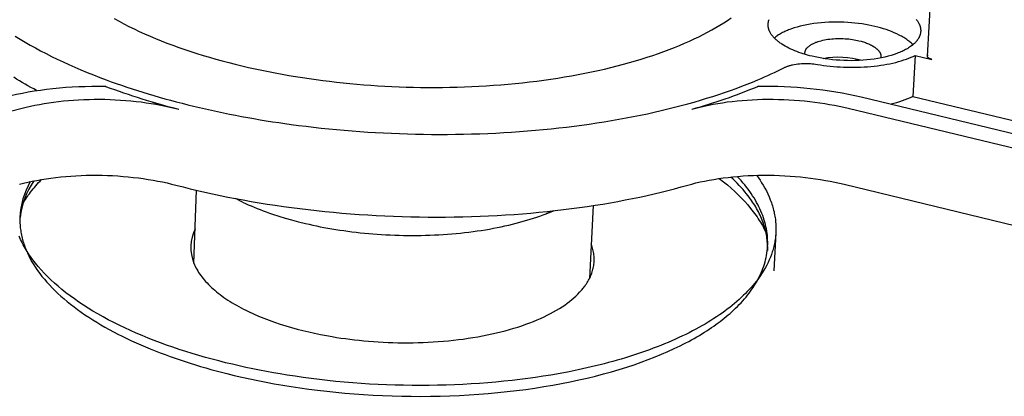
# Model space of a CAD drawing. Extents: x 18749 to 20793, y -4820 to -3491.
# Tile 11 of 19: x 20385 to 20443, y -3782 to -3760. Entities that reach past the tile are written whole.
import ezdxf

# ---------------------------------------------------------------- set-up
doc = ezdxf.new("R2010")
doc.units = 0
doc.layers.add('MAKE2D$VISIBLE$CURVAS', color=7, linetype='CONTINUOUS')

msp = doc.modelspace()

# ---------------------------------------------------------------- linework, layer by layer
at = {"layer": 'MAKE2D$VISIBLE$CURVAS'}
for p, q in [((20438.171, -3761.904), (20438.955, -3748.474)), ((20430.997, -3761.794), (20430.996, -3761.734)), ((20435.456, -3761.95), (20435.448, -3762.009)), ((20435.452, -3762.011), (20435.452, -3762.012)), ((20437.464, -3761.863), (20437.323, -3764.277)), ((20437.464, -3761.863), (20438.431, -3762.095)), ((20390.103, -3763.698), (20390.043, -3763.676)), ((20428.281, -3763.676), (20428.228, -3763.698)), ((20434.302, -3764.299), (20462.235, -3771.015)), ((20437.323, -3764.277), (20444.98, -3766.116)), ((20385.198, -3764.978), (20359.397, -3771.709)), ((20393.181, -3764.77), (20392.834, -3764.606)), ((20461.5, -3771.709), (20433.543, -3764.978)), ((20433.294, -3769.411), (20470.5, -3778.437)), ((20395.251, -3774.038), (20395.416, -3769.767)), ((20398.105, -3770.456), (20397.691, -3770.252)), ((20418.613, -3770.663), (20418.402, -3774.937)), ((20415.865, -3771.142), (20416.298, -3770.966)), ((20416.297, -3770.97), (20415.865, -3771.142)), ((20429.305, -3772.254), (20429.183, -3774.496)), ((20428.822, -3773.056), (20428.809, -3773.292))]:
    msp.add_line(p, q, dxfattribs=at)
for points in [[(20390.592, -3759.71), (20390.872, -3759.863), (20391.158, -3760.014), (20391.451, -3760.163), (20391.751, -3760.31), (20392.057, -3760.454), (20392.37, -3760.596), (20392.688, -3760.735), (20393.013, -3760.872), (20393.343, -3761.006), (20393.679, -3761.137), (20394.02, -3761.265), (20394.367, -3761.391), (20394.718, -3761.513), (20395.074, -3761.633), (20395.434, -3761.75), (20395.798, -3761.863), (20396.167, -3761.973), (20396.539, -3762.08), (20396.914, -3762.184), (20397.293, -3762.284), (20397.675, -3762.381), (20398.059, -3762.475), (20398.446, -3762.565), (20398.836, -3762.652), (20399.227, -3762.736), (20399.62, -3762.816), (20400.014, -3762.893), (20400.41, -3762.966), (20400.807, -3763.036), (20401.204, -3763.102), (20401.602, -3763.165), (20402.001, -3763.224), (20402.399, -3763.28), (20402.797, -3763.333), (20403.195, -3763.382), (20403.593, -3763.428), (20403.99, -3763.47), (20404.387, -3763.51), (20404.789, -3763.547), (20405.193, -3763.58), (20405.601, -3763.611), (20406.011, -3763.639), (20406.424, -3763.663), (20406.839, -3763.684), (20407.257, -3763.702), (20407.677, -3763.717), (20408.098, -3763.728), (20408.521, -3763.736), (20408.946, -3763.74), (20409.371, -3763.741), (20409.798, -3763.738), (20410.225, -3763.732), (20410.653, -3763.722), (20411.081, -3763.708), (20411.508, -3763.691), (20411.936, -3763.67), (20412.362, -3763.645), (20412.788, -3763.617), (20413.213, -3763.585), (20413.637, -3763.549), (20414.059, -3763.509), (20414.479, -3763.466), (20414.896, -3763.419), (20415.312, -3763.368), (20415.725, -3763.313), (20416.134, -3763.255), (20416.541, -3763.194), (20416.944, -3763.128), (20417.344, -3763.059), (20417.74, -3762.987), (20418.131, -3762.911), (20418.519, -3762.832), (20418.901, -3762.749), (20419.279, -3762.663), (20419.652, -3762.574), (20420.019, -3762.482), (20420.382, -3762.386), (20420.738, -3762.288), (20421.089, -3762.186), (20421.434, -3762.082), (20421.772, -3761.975), (20422.105, -3761.865), (20422.431, -3761.752), (20422.75, -3761.637), (20423.063, -3761.519), (20423.369, -3761.4), (20423.667, -3761.277), (20423.959, -3761.153), (20424.244, -3761.026), (20424.522, -3760.898), (20424.792, -3760.768), (20425.055, -3760.636), (20425.311, -3760.502), (20425.559, -3760.366), (20425.799, -3760.229), (20426.032, -3760.091), (20426.258, -3759.951), (20426.476, -3759.811), (20426.687, -3759.669)], [(20428.854, -3760.026), (20428.855, -3760), (20428.858, -3759.974), (20428.862, -3759.948), (20428.866, -3759.922), (20428.871, -3759.896), (20428.877, -3759.87), (20428.884, -3759.845), (20428.891, -3759.819), (20428.899, -3759.794), (20428.908, -3759.769)], [(20437.513, -3759.741), (20437.541, -3759.776), (20437.567, -3759.812), (20437.592, -3759.847), (20437.616, -3759.883), (20437.638, -3759.919), (20437.658, -3759.955), (20437.677, -3759.991), (20437.686, -3760.009), (20437.694, -3760.027), (20437.702, -3760.045), (20437.71, -3760.063), (20437.717, -3760.081), (20437.724, -3760.099), (20437.731, -3760.117), (20437.737, -3760.136), (20437.742, -3760.154), (20437.748, -3760.172), (20437.753, -3760.19), (20437.757, -3760.208), (20437.761, -3760.226), (20437.765, -3760.244), (20437.768, -3760.262), (20437.771, -3760.279), (20437.774, -3760.297), (20437.776, -3760.315), (20437.778, -3760.333), (20437.779, -3760.351), (20437.78, -3760.369), (20437.781, -3760.386), (20437.781, -3760.404), (20437.781, -3760.422), (20437.781, -3760.439), (20437.78, -3760.457)], [(20437.369, -3761.202), (20437.326, -3761.239), (20437.281, -3761.276), (20437.234, -3761.312), (20437.184, -3761.349), (20437.131, -3761.385), (20437.076, -3761.421), (20437.019, -3761.456), (20436.959, -3761.491), (20436.897, -3761.526), (20436.832, -3761.56), (20436.765, -3761.594), (20436.695, -3761.627), (20436.623, -3761.659), (20436.548, -3761.691), (20436.471, -3761.722), (20436.392, -3761.752), (20436.226, -3761.811), (20436.051, -3761.866), (20435.868, -3761.917), (20435.678, -3761.964), (20435.479, -3762.007), (20435.275, -3762.045), (20435.064, -3762.078), (20434.848, -3762.107), (20434.629, -3762.13), (20434.406, -3762.149), (20434.18, -3762.162), (20433.954, -3762.17), (20433.726, -3762.173), (20433.5, -3762.171), (20433.274, -3762.164), (20433.051, -3762.152), (20432.83, -3762.136), (20432.614, -3762.115), (20432.401, -3762.09), (20432.194, -3762.061), (20431.992, -3762.029), (20431.797, -3761.993), (20431.607, -3761.954), (20431.424, -3761.913), (20431.295, -3761.88), (20431.165, -3761.846), (20431.037, -3761.809), (20430.909, -3761.771), (20430.783, -3761.73), (20430.658, -3761.686), (20430.535, -3761.641), (20430.415, -3761.593), (20430.297, -3761.544), (20430.181, -3761.492), (20430.069, -3761.438), (20429.96, -3761.383), (20429.855, -3761.325), (20429.754, -3761.266), (20429.657, -3761.205), (20429.611, -3761.173), (20429.565, -3761.142), (20429.521, -3761.11), (20429.478, -3761.078), (20429.436, -3761.045), (20429.395, -3761.012), (20429.356, -3760.979), (20429.318, -3760.945), (20429.282, -3760.911), (20429.247, -3760.877), (20429.213, -3760.843), (20429.181, -3760.808), (20429.15, -3760.773), (20429.12, -3760.738), (20429.093, -3760.703), (20429.066, -3760.668), (20429.041, -3760.632), (20429.018, -3760.597), (20428.996, -3760.561), (20428.976, -3760.525), (20428.957, -3760.489), (20428.948, -3760.471), (20428.94, -3760.453), (20428.932, -3760.435), (20428.924, -3760.417), (20428.917, -3760.399), (20428.91, -3760.382), (20428.904, -3760.364), (20428.898, -3760.346), (20428.892, -3760.328), (20428.887, -3760.31), (20428.882, -3760.292), (20428.877, -3760.274), (20428.873, -3760.256), (20428.869, -3760.238), (20428.866, -3760.22), (20428.863, -3760.203), (20428.86, -3760.185), (20428.858, -3760.167), (20428.856, -3760.149), (20428.855, -3760.132), (20428.854, -3760.114), (20428.853, -3760.096), (20428.852, -3760.079), (20428.852, -3760.061), (20428.853, -3760.044), (20428.854, -3760.026)], [(20437.325, -3761.24), (20437.282, -3761.195), (20437.236, -3761.152), (20437.187, -3761.108), (20437.137, -3761.065), (20437.084, -3761.023), (20437.029, -3760.981), (20436.972, -3760.94), (20436.913, -3760.899), (20436.853, -3760.859), (20436.79, -3760.82), (20436.726, -3760.782), (20436.66, -3760.744), (20436.592, -3760.707), (20436.523, -3760.671), (20436.38, -3760.601), (20436.232, -3760.534), (20436.08, -3760.471), (20435.923, -3760.411), (20435.764, -3760.355), (20435.601, -3760.303), (20435.437, -3760.254), (20435.272, -3760.209), (20435.105, -3760.167), (20434.925, -3760.126), (20434.739, -3760.088), (20434.547, -3760.053), (20434.349, -3760.021), (20434.145, -3759.993), (20433.937, -3759.968), (20433.725, -3759.947), (20433.509, -3759.931), (20433.29, -3759.919), (20433.069, -3759.912), (20432.846, -3759.909), (20432.623, -3759.911), (20432.401, -3759.919), (20432.179, -3759.931), (20431.96, -3759.948), (20431.743, -3759.97), (20431.531, -3759.997), (20431.323, -3760.029), (20431.12, -3760.065), (20430.924, -3760.106), (20430.734, -3760.151), (20430.552, -3760.201), (20430.378, -3760.253), (20430.212, -3760.31), (20430.132, -3760.339), (20430.055, -3760.369), (20429.98, -3760.4), (20429.907, -3760.431), (20429.837, -3760.463), (20429.769, -3760.496), (20429.703, -3760.529), (20429.64, -3760.563), (20429.579, -3760.597), (20429.52, -3760.632), (20429.464, -3760.667), (20429.411, -3760.702), (20429.359, -3760.738), (20429.311, -3760.774), (20429.264, -3760.81), (20429.22, -3760.846)], [(20384.797, -3760.736), (20385.081, -3760.911), (20385.373, -3761.085), (20385.671, -3761.256), (20385.976, -3761.426), (20386.288, -3761.595), (20386.606, -3761.761), (20386.931, -3761.925), (20387.262, -3762.086), (20387.599, -3762.246), (20387.942, -3762.403), (20388.291, -3762.558), (20388.646, -3762.711), (20389.006, -3762.861), (20389.371, -3763.008), (20389.742, -3763.153), (20390.118, -3763.295)], [(20431.206, -3761.356), (20431.227, -3761.338), (20431.25, -3761.319), (20431.274, -3761.301), (20431.299, -3761.283), (20431.325, -3761.265), (20431.352, -3761.247), (20431.381, -3761.229), (20431.411, -3761.212), (20431.442, -3761.195), (20431.475, -3761.178), (20431.508, -3761.161), (20431.543, -3761.144), (20431.579, -3761.128), (20431.617, -3761.112), (20431.655, -3761.097), (20431.695, -3761.082), (20431.777, -3761.053), (20431.864, -3761.026), (20431.956, -3761), (20432.051, -3760.977), (20432.15, -3760.956), (20432.251, -3760.937), (20432.356, -3760.92), (20432.464, -3760.906), (20432.573, -3760.894), (20432.684, -3760.885), (20432.796, -3760.878), (20432.909, -3760.874), (20433.022, -3760.873), (20433.134, -3760.874), (20433.246, -3760.877), (20433.357, -3760.883), (20433.467, -3760.891), (20433.575, -3760.902), (20433.68, -3760.914), (20433.783, -3760.928), (20433.884, -3760.945), (20433.981, -3760.962), (20434.076, -3760.982), (20434.167, -3761.002), (20434.296, -3761.036), (20434.361, -3761.054), (20434.425, -3761.073), (20434.488, -3761.094), (20434.551, -3761.115), (20434.612, -3761.138), (20434.673, -3761.162), (20434.732, -3761.187), (20434.79, -3761.213), (20434.846, -3761.24), (20434.901, -3761.268), (20434.953, -3761.297), (20435.004, -3761.326), (20435.053, -3761.357), (20435.076, -3761.373), (20435.099, -3761.389), (20435.121, -3761.405), (20435.143, -3761.421), (20435.164, -3761.437), (20435.184, -3761.454), (20435.204, -3761.471), (20435.223, -3761.488), (20435.241, -3761.505), (20435.259, -3761.522), (20435.276, -3761.539), (20435.292, -3761.556), (20435.308, -3761.574), (20435.322, -3761.592), (20435.336, -3761.609), (20435.35, -3761.627), (20435.362, -3761.645), (20435.374, -3761.663), (20435.385, -3761.681), (20435.395, -3761.699), (20435.404, -3761.717), (20435.409, -3761.726), (20435.413, -3761.735), (20435.417, -3761.744), (20435.421, -3761.753), (20435.424, -3761.762), (20435.428, -3761.771), (20435.431, -3761.78), (20435.434, -3761.789), (20435.437, -3761.798), (20435.44, -3761.807), (20435.442, -3761.816), (20435.444, -3761.825), (20435.446, -3761.834), (20435.448, -3761.843), (20435.45, -3761.852), (20435.451, -3761.861), (20435.453, -3761.87), (20435.454, -3761.879), (20435.455, -3761.888), (20435.455, -3761.897), (20435.456, -3761.906), (20435.456, -3761.915), (20435.456, -3761.923), (20435.456, -3761.932), (20435.456, -3761.941), (20435.456, -3761.95)], [(20437.78, -3760.457), (20437.778, -3760.483), (20437.775, -3760.508), (20437.772, -3760.534), (20437.768, -3760.559), (20437.763, -3760.585), (20437.757, -3760.61), (20437.75, -3760.635), (20437.743, -3760.66), (20437.735, -3760.685), (20437.726, -3760.709), (20437.716, -3760.734), (20437.706, -3760.758), (20437.695, -3760.782), (20437.684, -3760.806), (20437.671, -3760.83), (20437.658, -3760.853), (20437.645, -3760.877), (20437.63, -3760.9), (20437.615, -3760.923), (20437.6, -3760.945), (20437.584, -3760.968), (20437.567, -3760.99), (20437.55, -3761.012), (20437.532, -3761.034), (20437.513, -3761.056), (20437.494, -3761.078), (20437.474, -3761.099), (20437.454, -3761.12), (20437.434, -3761.141), (20437.413, -3761.161), (20437.369, -3761.202)], [(20431.735, -3762.391), (20431.916, -3762.42), (20432.1, -3762.447), (20432.287, -3762.472), (20432.478, -3762.493), (20432.671, -3762.512), (20432.867, -3762.528), (20433.064, -3762.542), (20433.263, -3762.552), (20433.463, -3762.558), (20433.665, -3762.562), (20433.866, -3762.562), (20434.067, -3762.559), (20434.268, -3762.553), (20434.468, -3762.543), (20434.667, -3762.53), (20434.864, -3762.514), (20435.058, -3762.494), (20435.25, -3762.471), (20435.439, -3762.445), (20435.624, -3762.416), (20435.805, -3762.384), (20435.982, -3762.348), (20436.155, -3762.31), (20436.323, -3762.27), (20436.486, -3762.226), (20436.643, -3762.18), (20436.795, -3762.132), (20436.941, -3762.082), (20437.081, -3762.03), (20437.215, -3761.976), (20437.342, -3761.92), (20437.464, -3761.863)], [(20438.431, -3762.095), (20438.405, -3762.088), (20438.392, -3762.085), (20438.379, -3762.081), (20438.366, -3762.076), (20438.354, -3762.072), (20438.341, -3762.068), (20438.329, -3762.063), (20438.317, -3762.058), (20438.305, -3762.052), (20438.294, -3762.047), (20438.283, -3762.041), (20438.272, -3762.036), (20438.262, -3762.03), (20438.252, -3762.023), (20438.247, -3762.02), (20438.243, -3762.017), (20438.238, -3762.014), (20438.234, -3762.01), (20438.23, -3762.007), (20438.226, -3762.004), (20438.222, -3762), (20438.218, -3761.997), (20438.214, -3761.994), (20438.211, -3761.99), (20438.207, -3761.987), (20438.204, -3761.983), (20438.201, -3761.98), (20438.198, -3761.976), (20438.195, -3761.973), (20438.192, -3761.969), (20438.19, -3761.965), (20438.187, -3761.962), (20438.185, -3761.958), (20438.183, -3761.954), (20438.181, -3761.951), (20438.18, -3761.949), (20438.18, -3761.947), (20438.179, -3761.945), (20438.178, -3761.944), (20438.177, -3761.942), (20438.177, -3761.94), (20438.176, -3761.938), (20438.175, -3761.936), (20438.175, -3761.934), (20438.174, -3761.933), (20438.174, -3761.931), (20438.173, -3761.929), (20438.173, -3761.927), (20438.173, -3761.925), (20438.172, -3761.924), (20438.172, -3761.922), (20438.172, -3761.92), (20438.171, -3761.918), (20438.171, -3761.916), (20438.171, -3761.915), (20438.171, -3761.913), (20438.171, -3761.911), (20438.171, -3761.909), (20438.171, -3761.908), (20438.171, -3761.906), (20438.171, -3761.904)], [(20429.804, -3762.577), (20429.837, -3762.56), (20429.872, -3762.544), (20429.908, -3762.529), (20429.945, -3762.514), (20429.984, -3762.499), (20430.024, -3762.485), (20430.066, -3762.471), (20430.108, -3762.458), (20430.152, -3762.446), (20430.197, -3762.434), (20430.242, -3762.422), (20430.289, -3762.411), (20430.386, -3762.392), (20430.486, -3762.375), (20430.589, -3762.361), (20430.693, -3762.35), (20430.8, -3762.341), (20430.907, -3762.336), (20431.015, -3762.334), (20431.122, -3762.334), (20431.228, -3762.337), (20431.333, -3762.343)], [(20384.222, -3764.299), (20384.545, -3764.218), (20384.876, -3764.142), (20385.216, -3764.072), (20385.562, -3764.006), (20385.915, -3763.947), (20386.275, -3763.892), (20386.639, -3763.844), (20387.008, -3763.801), (20387.381, -3763.764), (20387.758, -3763.733), (20388.137, -3763.709), (20388.517, -3763.69), (20388.899, -3763.678), (20389.281, -3763.671), (20389.663, -3763.67), (20390.043, -3763.676)], [(20390.118, -3763.295), (20390.414, -3763.403), (20390.714, -3763.511), (20391.017, -3763.616), (20391.323, -3763.721), (20391.633, -3763.823), (20391.946, -3763.924), (20392.262, -3764.024), (20392.582, -3764.122), (20392.904, -3764.218), (20393.229, -3764.312), (20393.557, -3764.405), (20393.888, -3764.496), (20394.222, -3764.585), (20394.558, -3764.672), (20394.897, -3764.758), (20395.238, -3764.841), (20395.582, -3764.923), (20395.928, -3765.003), (20396.276, -3765.08), (20396.626, -3765.156), (20396.978, -3765.23), (20397.331, -3765.302), (20397.687, -3765.372), (20398.044, -3765.439), (20398.403, -3765.505), (20398.763, -3765.569), (20399.125, -3765.63), (20399.488, -3765.69), (20399.852, -3765.747), (20400.217, -3765.802), (20400.583, -3765.855), (20400.95, -3765.906), (20401.384, -3765.964), (20401.821, -3766.018), (20402.262, -3766.07), (20402.705, -3766.119), (20403.152, -3766.166), (20403.601, -3766.209), (20404.053, -3766.25), (20404.508, -3766.287), (20404.965, -3766.322), (20405.424, -3766.353), (20405.885, -3766.382), (20406.348, -3766.407), (20406.812, -3766.429), (20407.278, -3766.448), (20407.746, -3766.463), (20408.214, -3766.475), (20408.683, -3766.484), (20409.153, -3766.49), (20409.623, -3766.492), (20410.094, -3766.491), (20410.565, -3766.486), (20411.036, -3766.478), (20411.506, -3766.467), (20411.976, -3766.452), (20412.445, -3766.434), (20412.914, -3766.412), (20413.381, -3766.387), (20413.847, -3766.358), (20414.311, -3766.326), (20414.774, -3766.291), (20415.235, -3766.252), (20415.693, -3766.21), (20416.15, -3766.164), (20416.604, -3766.115), (20417.055, -3766.063), (20417.503, -3766.008), (20417.949, -3765.949), (20418.391, -3765.887), (20418.829, -3765.821), (20419.264, -3765.753), (20419.696, -3765.681), (20420.123, -3765.607), (20420.546, -3765.529), (20420.965, -3765.448), (20421.38, -3765.365), (20421.79, -3765.278), (20422.195, -3765.189), (20422.596, -3765.097), (20422.991, -3765.002), (20423.381, -3764.904), (20423.766, -3764.804), (20424.146, -3764.701), (20424.52, -3764.596), (20424.889, -3764.489), (20425.252, -3764.379), (20425.609, -3764.266), (20425.961, -3764.152), (20426.306, -3764.035), (20426.645, -3763.917), (20426.979, -3763.796), (20427.306, -3763.673), (20427.626, -3763.549), (20427.941, -3763.423), (20428.249, -3763.295)], [(20394.373, -3765.033), (20394.117, -3764.969), (20393.854, -3764.907), (20393.586, -3764.849), (20393.312, -3764.795), (20393.032, -3764.744), (20392.748, -3764.696), (20392.459, -3764.653), (20392.166, -3764.613), (20391.869, -3764.578), (20391.57, -3764.546), (20391.267, -3764.52), (20390.962, -3764.497), (20390.656, -3764.479), (20390.348, -3764.466), (20390.04, -3764.457), (20389.732, -3764.453), (20389.424, -3764.453), (20389.117, -3764.459), (20388.812, -3764.468), (20388.509, -3764.483), (20388.208, -3764.501), (20387.91, -3764.525), (20387.616, -3764.552), (20387.326, -3764.584), (20387.04, -3764.62), (20386.76, -3764.66), (20386.484, -3764.704), (20386.214, -3764.752), (20385.95, -3764.804), (20385.693, -3764.859), (20385.442, -3764.917), (20385.198, -3764.978)], [(20433.543, -3764.978), (20433.279, -3764.917), (20433.01, -3764.859), (20432.735, -3764.804), (20432.454, -3764.752), (20432.169, -3764.704), (20431.88, -3764.66), (20431.586, -3764.62), (20431.289, -3764.584), (20430.989, -3764.552), (20430.686, -3764.525), (20430.381, -3764.501), (20430.074, -3764.483), (20429.766, -3764.468), (20429.457, -3764.459), (20429.149, -3764.453), (20428.841, -3764.453), (20428.534, -3764.457), (20428.229, -3764.466), (20427.925, -3764.479), (20427.625, -3764.497), (20427.327, -3764.52), (20427.033, -3764.546), (20426.743, -3764.578), (20426.458, -3764.613), (20426.178, -3764.653), (20425.903, -3764.696), (20425.634, -3764.744), (20425.371, -3764.795), (20425.114, -3764.849), (20424.864, -3764.907), (20424.621, -3764.969), (20424.386, -3765.033)], [(20385.049, -3769.411), (20385.292, -3769.35), (20385.543, -3769.291), (20385.8, -3769.236), (20386.063, -3769.185), (20386.332, -3769.136), (20386.607, -3769.092), (20386.887, -3769.052), (20387.172, -3769.016), (20387.462, -3768.984), (20387.756, -3768.956), (20388.053, -3768.932), (20388.353, -3768.913), (20388.655, -3768.899), (20388.96, -3768.889), (20389.266, -3768.884), (20389.574, -3768.884), (20389.881, -3768.888), (20390.189, -3768.897), (20390.496, -3768.91), (20390.801, -3768.928), (20391.106, -3768.951), (20391.407, -3768.978), (20391.707, -3769.009), (20392.003, -3769.045), (20392.295, -3769.084), (20392.583, -3769.128), (20392.867, -3769.176), (20393.146, -3769.227), (20393.419, -3769.282), (20393.687, -3769.34), (20393.949, -3769.402), (20394.205, -3769.467)], [(20424.155, -3769.467), (20424.39, -3769.402), (20424.633, -3769.34), (20424.882, -3769.282), (20425.138, -3769.227), (20425.401, -3769.176), (20425.669, -3769.128), (20425.944, -3769.084), (20426.224, -3769.045), (20426.508, -3769.009), (20426.797, -3768.978), (20427.091, -3768.951), (20427.388, -3768.928), (20427.688, -3768.91), (20427.99, -3768.897), (20428.295, -3768.888), (20428.602, -3768.884), (20428.909, -3768.884), (20429.217, -3768.889), (20429.525, -3768.899), (20429.832, -3768.913), (20430.138, -3768.932), (20430.442, -3768.956), (20430.745, -3768.984), (20431.044, -3769.016), (20431.341, -3769.052), (20431.634, -3769.092), (20431.923, -3769.136), (20432.208, -3769.185), (20432.487, -3769.236), (20432.762, -3769.291), (20433.031, -3769.35), (20433.294, -3769.411)], [(20428.815, -3773.056), (20428.813, -3772.96), (20428.809, -3772.865), (20428.803, -3772.769), (20428.794, -3772.673), (20428.783, -3772.577), (20428.77, -3772.481), (20428.754, -3772.384), (20428.736, -3772.288), (20428.715, -3772.192), (20428.693, -3772.096), (20428.668, -3771.999), (20428.64, -3771.903), (20428.61, -3771.806), (20428.578, -3771.71), (20428.544, -3771.613), (20428.507, -3771.517), (20428.467, -3771.42), (20428.426, -3771.324), (20428.382, -3771.227), (20428.335, -3771.131), (20428.286, -3771.034), (20428.235, -3770.938), (20428.181, -3770.841), (20428.125, -3770.745), (20428.067, -3770.648), (20428.006, -3770.552), (20427.943, -3770.455), (20427.877, -3770.359), (20427.739, -3770.166), (20427.59, -3769.974), (20427.489, -3769.849), (20427.384, -3769.724), (20427.275, -3769.601), (20427.162, -3769.478), (20427.045, -3769.355), (20426.925, -3769.233), (20426.801, -3769.112), (20426.673, -3768.992)], [(20428.822, -3773.056), (20428.827, -3772.929), (20428.828, -3772.801), (20428.825, -3772.673), (20428.819, -3772.545), (20428.808, -3772.417), (20428.794, -3772.288), (20428.776, -3772.159), (20428.754, -3772.029), (20428.728, -3771.9), (20428.698, -3771.77), (20428.664, -3771.641), (20428.626, -3771.511), (20428.584, -3771.381), (20428.539, -3771.251), (20428.489, -3771.121), (20428.435, -3770.992), (20428.377, -3770.862), (20428.316, -3770.733), (20428.25, -3770.603), (20428.18, -3770.474), (20428.107, -3770.345), (20428.03, -3770.217), (20427.948, -3770.089), (20427.863, -3769.961), (20427.774, -3769.833), (20427.681, -3769.706), (20427.585, -3769.579), (20427.484, -3769.453), (20427.38, -3769.328), (20427.272, -3769.203), (20427.161, -3769.078), (20427.046, -3768.954)], [(20428.179, -3768.891), (20428.282, -3769.034), (20428.38, -3769.178), (20428.473, -3769.322), (20428.561, -3769.466), (20428.658, -3769.636), (20428.749, -3769.806), (20428.833, -3769.978), (20428.911, -3770.15), (20428.982, -3770.324), (20429.015, -3770.411), (20429.046, -3770.498), (20429.076, -3770.585), (20429.104, -3770.672), (20429.13, -3770.759), (20429.154, -3770.847), (20429.177, -3770.935), (20429.198, -3771.022), (20429.217, -3771.11), (20429.234, -3771.198), (20429.25, -3771.286), (20429.264, -3771.374), (20429.276, -3771.462), (20429.286, -3771.55), (20429.295, -3771.638), (20429.302, -3771.726), (20429.307, -3771.814), (20429.31, -3771.902), (20429.312, -3771.99), (20429.311, -3772.078), (20429.309, -3772.166), (20429.305, -3772.254)], [(20394.205, -3769.467), (20394.621, -3769.573), (20395.042, -3769.678), (20395.47, -3769.78), (20395.902, -3769.879), (20396.34, -3769.976), (20396.782, -3770.07), (20397.23, -3770.162), (20397.682, -3770.25), (20398.139, -3770.335), (20398.601, -3770.418), (20399.066, -3770.497), (20399.536, -3770.573), (20400.01, -3770.645), (20400.488, -3770.715), (20400.969, -3770.781), (20401.453, -3770.844), (20401.941, -3770.903), (20402.431, -3770.958), (20402.924, -3771.01), (20403.42, -3771.059), (20403.918, -3771.103), (20404.418, -3771.144), (20404.92, -3771.181), (20405.423, -3771.215), (20405.928, -3771.244), (20406.433, -3771.27), (20406.94, -3771.291), (20407.447, -3771.309), (20407.955, -3771.323), (20408.463, -3771.333), (20408.97, -3771.339), (20409.477, -3771.341), (20409.984, -3771.339), (20410.49, -3771.333), (20410.994, -3771.323), (20411.497, -3771.309), (20411.999, -3771.291), (20412.499, -3771.27), (20412.996, -3771.244), (20413.492, -3771.215), (20413.985, -3771.181), (20414.475, -3771.144), (20414.962, -3771.103), (20415.445, -3771.059), (20415.926, -3771.01), (20416.402, -3770.958), (20416.875, -3770.903), (20417.344, -3770.844), (20417.809, -3770.781), (20418.269, -3770.715), (20418.724, -3770.645), (20419.175, -3770.573), (20419.621, -3770.497), (20420.061, -3770.418), (20420.496, -3770.335), (20420.926, -3770.25), (20421.351, -3770.162), (20421.769, -3770.07), (20422.182, -3769.976), (20422.589, -3769.879), (20422.99, -3769.78), (20423.385, -3769.678), (20423.773, -3769.573), (20424.155, -3769.467)], [(20425.998, -3769.076), (20426.237, -3769.264), (20426.468, -3769.453), (20426.689, -3769.645), (20426.903, -3769.838), (20427.107, -3770.033), (20427.301, -3770.229), (20427.487, -3770.427), (20427.663, -3770.626), (20427.83, -3770.826), (20427.91, -3770.926), (20427.987, -3771.027), (20428.062, -3771.128), (20428.135, -3771.229), (20428.205, -3771.33), (20428.273, -3771.432), (20428.338, -3771.533), (20428.401, -3771.635), (20428.462, -3771.737), (20428.52, -3771.838), (20428.575, -3771.94), (20428.628, -3772.042), (20428.679, -3772.144), (20428.727, -3772.246)], [(20398.105, -3770.456), (20398.271, -3770.534), (20398.439, -3770.611), (20398.61, -3770.686), (20398.782, -3770.759), (20398.957, -3770.831), (20399.133, -3770.901), (20399.311, -3770.969), (20399.491, -3771.036), (20399.672, -3771.1), (20399.854, -3771.164), (20400.222, -3771.285), (20400.595, -3771.399), (20400.97, -3771.506), (20401.369, -3771.612), (20401.781, -3771.714), (20401.992, -3771.762), (20402.205, -3771.81), (20402.422, -3771.856), (20402.642, -3771.9), (20402.865, -3771.943), (20403.091, -3771.985), (20403.319, -3772.024), (20403.55, -3772.063), (20403.784, -3772.099), (20404.02, -3772.134), (20404.258, -3772.167), (20404.499, -3772.198), (20404.742, -3772.227), (20404.987, -3772.254), (20405.234, -3772.279), (20405.482, -3772.302), (20405.732, -3772.323), (20405.984, -3772.342), (20406.237, -3772.359), (20406.491, -3772.374), (20406.747, -3772.386), (20407.003, -3772.397), (20407.26, -3772.405), (20407.517, -3772.41), (20407.775, -3772.414), (20408.034, -3772.415), (20408.292, -3772.413), (20408.55, -3772.41), (20408.808, -3772.404), (20409.066, -3772.396), (20409.323, -3772.385), (20409.58, -3772.372), (20409.835, -3772.357), (20410.09, -3772.339), (20410.343, -3772.319), (20410.595, -3772.297), (20410.846, -3772.272), (20411.095, -3772.245), (20411.342, -3772.216), (20411.586, -3772.184), (20411.829, -3772.151), (20412.07, -3772.115), (20412.308, -3772.077), (20412.543, -3772.037), (20412.776, -3771.994), (20413.006, -3771.95), (20413.233, -3771.904), (20413.457, -3771.856), (20413.677, -3771.805), (20413.894, -3771.753), (20414.108, -3771.7), (20414.319, -3771.644), (20414.525, -3771.587), (20414.728, -3771.528), (20414.928, -3771.467), (20415.123, -3771.405), (20415.315, -3771.341), (20415.502, -3771.276), (20415.685, -3771.21), (20415.865, -3771.142)], [(20385.075, -3771.362), (20385.073, -3771.447), (20385.073, -3771.532), (20385.074, -3771.617), (20385.077, -3771.703), (20385.082, -3771.789), (20385.089, -3771.875), (20385.097, -3771.961), (20385.107, -3772.047), (20385.119, -3772.133), (20385.133, -3772.22), (20385.148, -3772.306), (20385.165, -3772.393), (20385.184, -3772.48), (20385.205, -3772.567), (20385.227, -3772.653), (20385.251, -3772.74), (20385.277, -3772.827), (20385.305, -3772.914), (20385.334, -3773.001), (20385.366, -3773.088), (20385.399, -3773.175), (20385.434, -3773.262), (20385.47, -3773.349), (20385.509, -3773.436), (20385.591, -3773.61), (20385.681, -3773.783), (20385.777, -3773.956), (20385.881, -3774.129), (20385.991, -3774.301), (20386.109, -3774.472), (20386.233, -3774.643), (20386.365, -3774.813), (20386.503, -3774.982), (20386.648, -3775.15), (20386.8, -3775.317), (20386.958, -3775.483), (20387.123, -3775.647), (20387.294, -3775.811), (20387.472, -3775.973), (20387.655, -3776.134), (20387.845, -3776.293), (20388.041, -3776.45), (20388.243, -3776.606), (20388.45, -3776.76), (20388.663, -3776.913), (20388.881, -3777.063), (20389.105, -3777.212), (20389.333, -3777.358), (20389.567, -3777.503), (20389.806, -3777.645), (20390.049, -3777.786), (20390.297, -3777.924), (20390.549, -3778.06), (20390.806, -3778.194), (20391.066, -3778.325), (20391.33, -3778.454), (20391.598, -3778.581), (20391.87, -3778.705), (20392.145, -3778.827), (20392.423, -3778.946), (20392.704, -3779.063), (20392.988, -3779.177), (20393.275, -3779.289), (20393.564, -3779.398), (20393.856, -3779.505), (20394.15, -3779.609), (20394.445, -3779.71), (20394.743, -3779.809), (20395.042, -3779.905), (20395.343, -3779.999), (20395.646, -3780.09), (20395.949, -3780.179), (20396.254, -3780.265), (20396.559, -3780.348), (20396.865, -3780.429), (20397.172, -3780.507), (20397.615, -3780.615), (20398.067, -3780.72), (20398.527, -3780.822), (20398.996, -3780.92), (20399.474, -3781.013), (20399.959, -3781.103), (20400.452, -3781.188), (20400.953, -3781.269), (20401.46, -3781.346), (20401.975, -3781.417), (20402.496, -3781.484), (20403.024, -3781.545), (20403.557, -3781.601), (20404.095, -3781.652), (20404.639, -3781.697), (20405.187, -3781.736), (20405.738, -3781.769), (20406.294, -3781.796), (20406.852, -3781.817), (20407.413, -3781.832), (20407.976, -3781.841), (20408.54, -3781.843), (20409.104, -3781.839), (20409.669, -3781.828), (20410.234, -3781.81), (20410.798, -3781.786), (20411.36, -3781.755), (20411.92, -3781.718), (20412.478, -3781.674), (20413.032, -3781.623), (20413.582, -3781.566), (20414.128, -3781.503), (20414.668, -3781.433), (20415.204, -3781.356), (20415.733, -3781.273), (20416.255, -3781.184), (20416.77, -3781.09), (20417.278, -3780.989), (20417.777, -3780.882), (20418.268, -3780.77), (20418.75, -3780.652), (20419.223, -3780.529), (20419.685, -3780.4), (20420.138, -3780.267), (20420.58, -3780.129), (20421.011, -3779.987), (20421.431, -3779.84), (20421.839, -3779.689), (20422.236, -3779.534), (20422.622, -3779.375), (20422.995, -3779.213), (20423.356, -3779.048), (20423.705, -3778.879), (20423.875, -3778.794), (20424.042, -3778.708), (20424.206, -3778.621), (20424.367, -3778.534), (20424.524, -3778.446), (20424.679, -3778.358), (20424.83, -3778.269), (20424.978, -3778.179), (20425.123, -3778.089), (20425.265, -3777.999), (20425.404, -3777.908), (20425.54, -3777.817), (20425.673, -3777.725), (20425.803, -3777.633), (20425.929, -3777.541), (20426.053, -3777.448), (20426.173, -3777.355), (20426.291, -3777.262), (20426.405, -3777.169), (20426.517, -3777.075), (20426.625, -3776.981), (20426.731, -3776.887)], [(20428.414, -3774.754), (20428.33, -3774.874), (20428.243, -3774.994), (20428.152, -3775.114), (20428.056, -3775.234), (20427.957, -3775.353), (20427.854, -3775.471), (20427.747, -3775.59), (20427.636, -3775.708), (20427.522, -3775.825), (20427.403, -3775.942), (20427.28, -3776.058), (20427.154, -3776.174), (20427.023, -3776.289), (20426.889, -3776.403), (20426.751, -3776.517), (20426.609, -3776.63), (20426.463, -3776.742), (20426.314, -3776.853), (20426.16, -3776.964), (20426.003, -3777.073), (20425.842, -3777.182), (20425.678, -3777.289), (20425.51, -3777.396), (20425.338, -3777.502), (20425.163, -3777.606), (20424.984, -3777.71), (20424.802, -3777.812), (20424.616, -3777.914), (20424.427, -3778.014), (20424.234, -3778.113), (20424.038, -3778.21), (20423.839, -3778.307), (20423.637, -3778.402), (20423.431, -3778.496), (20423.223, -3778.588), (20423.011, -3778.679), (20422.797, -3778.769), (20422.579, -3778.857), (20422.359, -3778.944), (20422.136, -3779.029), (20421.91, -3779.113), (20421.682, -3779.195), (20421.451, -3779.276), (20421.217, -3779.356), (20420.982, -3779.433), (20420.743, -3779.509), (20420.503, -3779.584), (20420.26, -3779.657), (20420.015, -3779.728), (20419.769, -3779.798), (20419.52, -3779.866), (20419.269, -3779.932), (20419.017, -3779.997), (20418.762, -3780.06), (20418.506, -3780.121), (20418.249, -3780.18), (20417.73, -3780.294), (20417.205, -3780.401), (20416.676, -3780.502), (20416.142, -3780.595), (20415.698, -3780.667), (20415.249, -3780.735), (20414.794, -3780.799), (20414.333, -3780.858), (20413.868, -3780.913), (20413.398, -3780.963), (20412.924, -3781.009), (20412.446, -3781.05), (20411.964, -3781.087), (20411.479, -3781.119), (20410.991, -3781.146), (20410.501, -3781.168), (20410.008, -3781.185), (20409.513, -3781.197), (20409.017, -3781.205), (20408.52, -3781.207), (20408.022, -3781.205), (20407.523, -3781.198), (20407.025, -3781.185), (20406.527, -3781.168), (20406.029, -3781.146), (20405.533, -3781.12), (20405.038, -3781.088), (20404.545, -3781.052), (20404.054, -3781.011), (20403.566, -3780.965), (20403.081, -3780.915), (20402.598, -3780.86), (20402.12, -3780.801), (20401.645, -3780.737), (20401.174, -3780.67), (20400.708, -3780.598), (20400.306, -3780.532), (20399.905, -3780.462), (20399.503, -3780.389), (20399.101, -3780.312), (20398.701, -3780.231), (20398.3, -3780.147), (20397.901, -3780.058), (20397.504, -3779.966), (20397.107, -3779.87), (20396.713, -3779.77), (20396.321, -3779.667), (20395.931, -3779.559), (20395.543, -3779.448), (20395.159, -3779.333), (20394.778, -3779.214), (20394.401, -3779.092), (20394.027, -3778.965), (20393.657, -3778.836), (20393.292, -3778.702), (20392.932, -3778.565), (20392.576, -3778.425), (20392.226, -3778.281), (20391.881, -3778.134), (20391.541, -3777.983), (20391.208, -3777.829), (20390.881, -3777.673), (20390.561, -3777.513), (20390.247, -3777.35), (20389.941, -3777.184), (20389.641, -3777.016), (20389.35, -3776.845), (20389.065, -3776.671), (20388.789, -3776.495), (20388.521, -3776.317), (20388.26, -3776.136), (20388.009, -3775.953), (20387.765, -3775.769), (20387.531, -3775.583), (20387.305, -3775.395), (20387.089, -3775.205), (20386.881, -3775.014), (20386.682, -3774.822), (20386.493, -3774.628), (20386.313, -3774.434), (20386.142, -3774.238), (20385.981, -3774.042), (20385.829, -3773.845), (20385.687, -3773.648), (20385.62, -3773.549), (20385.554, -3773.45), (20385.491, -3773.351), (20385.431, -3773.252), (20385.373, -3773.154), (20385.317, -3773.055), (20385.263, -3772.956), (20385.212, -3772.857), (20385.164, -3772.758), (20385.117, -3772.659), (20385.073, -3772.56), (20385.031, -3772.461)], [(20429.305, -3772.254), (20429.3, -3772.334), (20429.294, -3772.415), (20429.285, -3772.495), (20429.276, -3772.575), (20429.265, -3772.655), (20429.252, -3772.735), (20429.238, -3772.815), (20429.223, -3772.894), (20429.205, -3772.974), (20429.187, -3773.053), (20429.167, -3773.133), (20429.145, -3773.212), (20429.123, -3773.291), (20429.098, -3773.37), (20429.045, -3773.527), (20428.986, -3773.683), (20428.921, -3773.839), (20428.851, -3773.994), (20428.774, -3774.148), (20428.693, -3774.301), (20428.605, -3774.453), (20428.512, -3774.604), (20428.414, -3774.754)], [(20395.251, -3774.038), (20395.289, -3774.128), (20395.331, -3774.218), (20395.376, -3774.308), (20395.424, -3774.398), (20395.476, -3774.488), (20395.532, -3774.577), (20395.591, -3774.667), (20395.654, -3774.756), (20395.721, -3774.845), (20395.791, -3774.934), (20395.864, -3775.023), (20395.941, -3775.111), (20396.022, -3775.198), (20396.106, -3775.285), (20396.193, -3775.372), (20396.284, -3775.458), (20396.378, -3775.544), (20396.476, -3775.628), (20396.577, -3775.713), (20396.681, -3775.796), (20396.788, -3775.879), (20396.898, -3775.961), (20397.011, -3776.042), (20397.128, -3776.122), (20397.247, -3776.201), (20397.369, -3776.279), (20397.494, -3776.357), (20397.621, -3776.433), (20397.752, -3776.508), (20397.885, -3776.583), (20398.02, -3776.656), (20398.158, -3776.728), (20398.298, -3776.799), (20398.441, -3776.869), (20398.732, -3777.004), (20399.031, -3777.135), (20399.338, -3777.261), (20399.652, -3777.382), (20399.972, -3777.497), (20400.296, -3777.606), (20400.626, -3777.711), (20400.959, -3777.809), (20401.296, -3777.903), (20401.636, -3777.99), (20401.977, -3778.072), (20402.319, -3778.149), (20402.662, -3778.22), (20403.006, -3778.285), (20403.349, -3778.346), (20403.602, -3778.387), (20403.859, -3778.426), (20404.119, -3778.463), (20404.384, -3778.498), (20404.652, -3778.53), (20404.923, -3778.56), (20405.198, -3778.587), (20405.475, -3778.611), (20405.756, -3778.633), (20406.039, -3778.652), (20406.325, -3778.668), (20406.612, -3778.681), (20406.902, -3778.691), (20407.194, -3778.698), (20407.487, -3778.702), (20407.781, -3778.702), (20408.076, -3778.699), (20408.372, -3778.693), (20408.668, -3778.684), (20408.964, -3778.671), (20409.26, -3778.654), (20409.556, -3778.634), (20409.851, -3778.611), (20410.144, -3778.584), (20410.436, -3778.554), (20410.727, -3778.52), (20411.015, -3778.483), (20411.302, -3778.442), (20411.585, -3778.398), (20411.866, -3778.351), (20412.143, -3778.3), (20412.417, -3778.246), (20412.687, -3778.188), (20412.953, -3778.128), (20413.214, -3778.064), (20413.471, -3777.997), (20413.723, -3777.928), (20413.97, -3777.855), (20414.212, -3777.78), (20414.448, -3777.702), (20414.679, -3777.621), (20414.904, -3777.538), (20415.122, -3777.452), (20415.335, -3777.364), (20415.541, -3777.274), (20415.741, -3777.182), (20415.934, -3777.089), (20416.121, -3776.993), (20416.3, -3776.895), (20416.473, -3776.796), (20416.639, -3776.696), (20416.799, -3776.594), (20416.951, -3776.491), (20417.096, -3776.387), (20417.235, -3776.282), (20417.367, -3776.176), (20417.491, -3776.07), (20417.609, -3775.963), (20417.72, -3775.855), (20417.825, -3775.747), (20417.923, -3775.638), (20417.969, -3775.584), (20418.014, -3775.53), (20418.057, -3775.476), (20418.099, -3775.421), (20418.139, -3775.367), (20418.177, -3775.313), (20418.222, -3775.246), (20418.265, -3775.179), (20418.306, -3775.111), (20418.345, -3775.043), (20418.383, -3774.974), (20418.418, -3774.904), (20418.451, -3774.834), (20418.482, -3774.763), (20418.511, -3774.691), (20418.538, -3774.619), (20418.562, -3774.546), (20418.584, -3774.473), (20418.604, -3774.399), (20418.622, -3774.325), (20418.637, -3774.25), (20418.65, -3774.175), (20418.66, -3774.099), (20418.668, -3774.023), (20418.673, -3773.946), (20418.676, -3773.869), (20418.676, -3773.792), (20418.674, -3773.714), (20418.669, -3773.636), (20418.661, -3773.558), (20418.651, -3773.479), (20418.637, -3773.4), (20418.622, -3773.321), (20418.603, -3773.242), (20418.582, -3773.163), (20418.558, -3773.083), (20418.531, -3773.003), (20418.501, -3772.923)], [(20426.731, -3776.887), (20426.844, -3776.783), (20426.954, -3776.678), (20427.062, -3776.572), (20427.168, -3776.465), (20427.27, -3776.356), (20427.37, -3776.247), (20427.468, -3776.136), (20427.562, -3776.024), (20427.653, -3775.911), (20427.742, -3775.797), (20427.827, -3775.682), (20427.91, -3775.566), (20427.989, -3775.448), (20428.065, -3775.33), (20428.138, -3775.211), (20428.207, -3775.091), (20428.273, -3774.97), (20428.336, -3774.847), (20428.395, -3774.724), (20428.45, -3774.601), (20428.502, -3774.476), (20428.55, -3774.35), (20428.595, -3774.224), (20428.636, -3774.097), (20428.673, -3773.969), (20428.706, -3773.84), (20428.735, -3773.711), (20428.76, -3773.581), (20428.782, -3773.451), (20428.799, -3773.32), (20428.813, -3773.188), (20428.822, -3773.056)]]:
    msp.add_lwpolyline(points, dxfattribs=at)
at = {"layer": 'MAKE2D$VISIBLE$CURVAS', "extrusion": (0, 0, -1)}
for centre, radius, start, end in [((-20431.549, -3761.794), 0.556, 6.13788, 51.86103), ((-20432.983, -3766.815), 4.861, 79.16094, 106.38559), ((-20438.281, -3761.916), 0.111, 6.22774, 51.44039), ((-20431.064, -3766.336), 4.002, 93.85975, 99.66135), ((-20397.211, -3743.259), 23.486, 298.36788, 302.13849), ((-20405.315, -3722.541), 43.878, 284.44031, 290.28386), ((-20415.5, -3733.26), 32.992, 247.30775, 254.37542), ((-20428.845, -3787.625), 23.956, 88.65032, 103.16714), ((-20434.704, -3758.752), 6.114, 244.64054, 257.32718), ((-20391.806, -3774.521), 7.676, 37.13797, 44.55733), ((-20390.7, -3773.679), 6.287, 29.68758, 37.10896)]:
    msp.add_arc(centre, radius, start, end, dxfattribs=at)
at = {"layer": 'MAKE2D$VISIBLE$CURVAS'}
for centre, radius, start, end in [((20418.556, -3740.269), 24.983, 292.82884, 296.75726), ((20389.695, -3771.558), 4.624, 150.20225, 177.57142), ((20389.599, -3771.85), 4.543, 144.57114, 173.83717), ((20397.462, -3773.115), 2.395, 152.954, 202.67009)]:
    msp.add_arc(centre, radius, start, end, dxfattribs=at)

doc.saveas('drawing.dxf')
